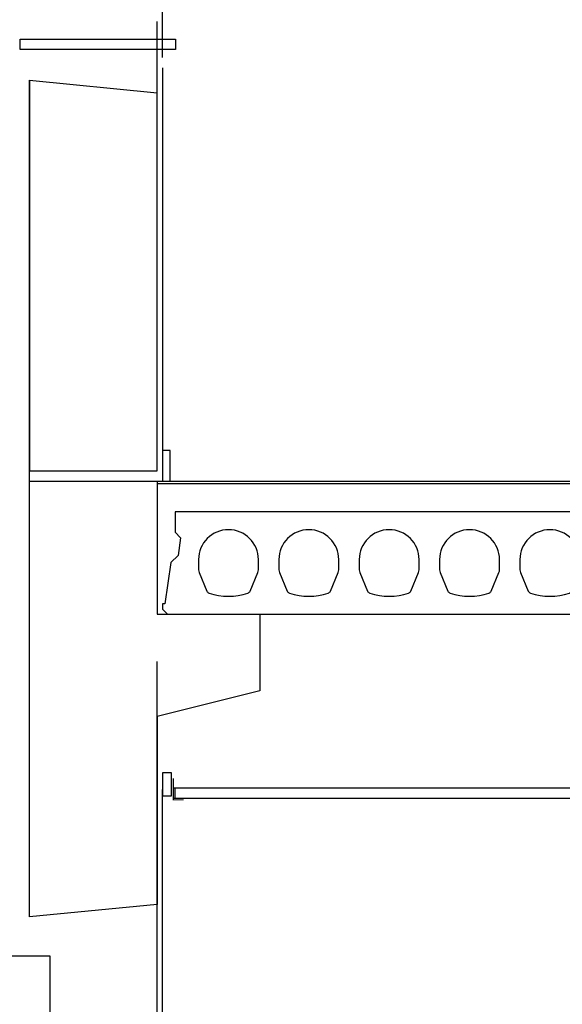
# Model space of a CAD drawing. Extents: x 0 to 140000, y 0 to 84100.
# Tile 30 of 105: x 13395 to 14455, y 27985 to 29908. Entities that reach past the tile are written whole.
import ezdxf

# ---------------------------------------------------------------- set-up
doc = ezdxf.new("R2010")
doc.units = 0
doc.header["$LTSCALE"] = 100
doc.header["$MEASUREMENT"] = 0
doc.linetypes.add('B0201', pattern=[50, 31.25, -6.25, 6.25, -6.25])
doc.layers.get('0').update_dxf_attribs({"linetype": 'CONTINUOUS'})
for name, color, linetype in [('AL$7A---_STRAMIEN', 42, 'B0201'), ('AL$8A---_HULPLIJNEN', 1, 'CONTINUOUS'), ('AL21----_BUITENWAND', 2, 'CONTINUOUS'), ('AL23----_VLOEREN', 7, 'CONTINUOUS'), ('AL28----_KONSTRUKTIE', 3, 'CONTINUOUS'), ('AL31----_BUITENKOZIJ', 7, 'CONTINUOUS'), ('AL43----_VLOERAFW', 1, 'CONTINUOUS'), ('AL45----_PLAFONDAFW', 7, 'CONTINUOUS')]:
    doc.layers.add(name, color=color, linetype=linetype)

# ---------------------------------------------------------------- blocks, each defined once
blk = doc.blocks.new('N110200A_8790002')
blk.add_lwpolyline([(590, 0), (600, 10), (600, 20), (595, 20), (583.485281, 100.60303), (569.343146, 114.745166), (564.393398, 149.393398), (575, 160), (575, 200), (-575, 200), (-575, 160), (-564.393398, 149.393398), (-569.343146, 114.745166), (-583.485281, 100.60303), (-595, 20), (-600, 20), (-600, 10), (-590, 0)], close=True)
for points in [[(-529.5, 106.5), (-529.5, 86.873683, 0.099699), (-528.330573, 81.0672), (-513.225136, 45.08727, 0.216278), (-508.981623, 41.155233, 0.162058), (-433.018377, 41.155233, 0.216278), (-428.774864, 45.08727), (-413.669427, 81.0672, 0.099699), (-412.5, 86.873683), (-412.5, 106.5, 1)], [(-372.5, 106.5), (-372.5, 86.873683, 0.099699), (-371.330573, 81.0672), (-356.225136, 45.08727, 0.216278), (-351.981623, 41.155233, 0.162058), (-276.018377, 41.155233, 0.216278), (-271.774864, 45.08727), (-256.669427, 81.0672, 0.099699), (-255.5, 86.873683), (-255.5, 106.5, 1)], [(-215.5, 106.5), (-215.5, 86.873683, 0.099699), (-214.330573, 81.0672), (-199.225136, 45.08727, 0.216278), (-194.981623, 41.155233, 0.162058), (-119.018377, 41.155233, 0.216278), (-114.774864, 45.08727), (-99.669427, 81.0672, 0.099699), (-98.5, 86.873683), (-98.5, 106.5, 1)], [(-58.5, 106.5), (-58.5, 86.873683, 0.099699), (-57.330573, 81.0672), (-42.225136, 45.08727, 0.216278), (-37.981623, 41.155233, 0.162058), (37.981623, 41.155233, 0.216278), (42.225136, 45.08727), (57.330573, 81.0672, 0.099699), (58.5, 86.873683), (58.5, 106.5, 1)], [(98.5, 106.5), (98.5, 86.873683, 0.099699), (99.669427, 81.0672), (114.774864, 45.08727, 0.216278), (119.018377, 41.155233, 0.162058), (194.981623, 41.155233, 0.216278), (199.225136, 45.08727), (214.330573, 81.0672, 0.099699), (215.5, 86.873683), (215.5, 106.5, 1)], [(255.5, 106.5), (255.5, 86.873683, 0.099699), (256.669427, 81.0672), (271.774864, 45.08727, 0.216278), (276.018377, 41.155233, 0.162058), (351.981623, 41.155233, 0.216278), (356.225136, 45.08727), (371.330573, 81.0672, 0.099699), (372.5, 86.873683), (372.5, 106.5, 1)], [(412.5, 106.5), (412.5, 86.873683, 0.099699), (413.669427, 81.0672), (428.774864, 45.08727, 0.216278), (433.018377, 41.155233, 0.162058), (508.981623, 41.155233, 0.216278), (513.225136, 45.08727), (528.330573, 81.0672, 0.099699), (529.5, 86.873683), (529.5, 106.5, 1)]]:
    blk.add_lwpolyline(points, format="xyb", close=True)

msp = doc.modelspace()

# ---------------------------------------------------------------- linework, layer by layer
at = {"layer": 'AL$7A---_STRAMIEN'}
msp.add_line((13663.6, 10529.3), (13663.6, 34422.7), dxfattribs=at)
at = {"layer": 'AL$8A---_HULPLIJNEN'}
msp.add_line((13673.6, 29814), (13673.6, 29006.7), dxfattribs=at)
at = {"layer": 'AL21----_BUITENWAND'}
msp.add_lwpolyline([(13673.6, 29006.7), (13688.6, 29006.7), (13688.6, 29066.7), (13673.6, 29066.7)], close=True, dxfattribs=at)
at = {"layer": 'AL23----_VLOEREN'}
msp.add_line((13663.6, 29001.7), (19290, 29001.7), dxfattribs=at)
at = {"layer": 'AL28----_KONSTRUKTIE', "color": 1}
for p, q in [((13673.6, 29834), (13673.6, 31816.2)), ((13673.6, 26414), (13673.6, 28404))]:
    msp.add_line(p, q, dxfattribs=at)
at = {"layer": 'AL28----_KONSTRUKTIE', "color": 2}
msp.add_line((13663.6, 29790.1), (13663.6, 29815.3), dxfattribs=at)
at = {"layer": 'AL28----_KONSTRUKTIE'}
for points in [[(13413.6, 29789.7), (13413.6, 29026.5), (13663.6, 29026.5), (13663.6, 29764.8)], [(13413.6, 28981.5), (13413.6, 29789.7), (13663.6, 29764.8)]]:
    msp.add_lwpolyline(points, dxfattribs=at)
msp.add_lwpolyline([(13863.6, 28596.7), (13663.6, 28546.7), (13663.6, 28179.7), (13413.6, 28155.7), (13413.6, 28189.3), (13413.6, 28189.3), (13413.6, 29006.7), (13413.6, 29006.7), (13413.6, 29006.7), (13663.6, 29006.7), (13663.6, 28746.7), (13863.6, 28746.7)], close=True, dxfattribs=at)
at = {"layer": 'AL31----_BUITENKOZIJ', "linetype": 'CONTINUOUS'}
msp.add_lwpolyline([(13698.8, 29849.9), (13407.9, 29849.9), (13407.9, 29849.9), (13395.8, 29849.9), (13395.8, 29869.9), (13695.8, 29869.9), (13698.8, 29869.9), (13698.8, 29849.9)], dxfattribs=at)
msp.add_lwpolyline([(13454.1, 28078.7), (13199.1, 28078.7), (13199.1, 27953.7), (13454.1, 27953.7)], close=True, dxfattribs=at)
at = {"layer": 'AL43----_VLOERAFW', "color": 1, "linetype": 'CONTINUOUS'}
msp.add_line((13663.6, 29006.7), (19290, 29006.7), dxfattribs=at)
at = {"layer": 'AL45----_PLAFONDAFW'}
for p, q in [((19262.4, 28406.7), (13694.9, 28406.7)), ((13698.2, 28386.7), (13698.2, 28406.7)), ((19262.4, 28386.7), (13694.9, 28386.7))]:
    msp.add_line(p, q, dxfattribs=at)
msp.add_lwpolyline([(13673.6, 28391.7), (13691.6, 28391.7), (13691.6, 28436.7), (13673.6, 28436.7)], close=True, dxfattribs=at)
at = {"layer": 'AL45----_PLAFONDAFW', "const_width": 2}
msp.add_lwpolyline([(13694.9, 28425.8), (13694.9, 28384.1), (13714.9, 28384.1)], dxfattribs=at)

# ---------------------------------------------------------------- block references
at = {"layer": 'AL23----_VLOEREN'}
msp.add_blockref('N110200A_8790002', (14273.6, 28746.7), dxfattribs=at)

doc.saveas('drawing.dxf')
